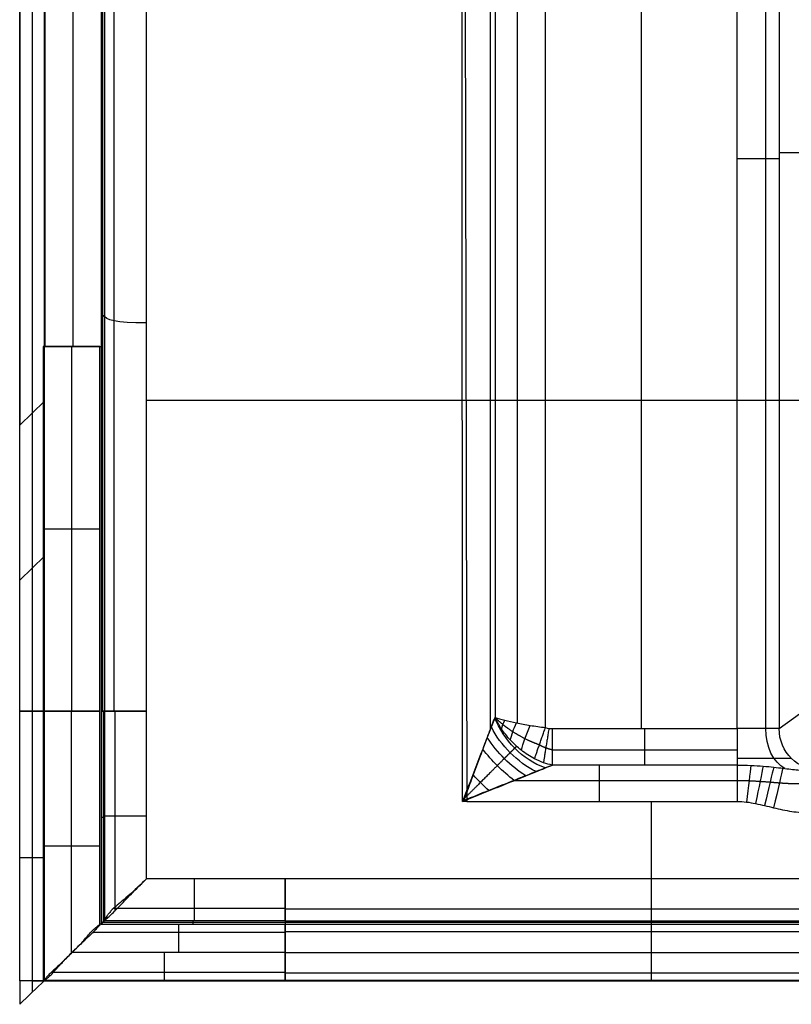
# Model space of a CAD drawing. Header units: millimetres. Extents: x -600 to 600, y -3 to 460.
# Tile 1 of 123: x -600 to -508, y -3 to 114. Entities that reach past the tile are written whole.
import ezdxf

# ---------------------------------------------------------------- set-up
doc = ezdxf.new("R2010")
doc.units = ezdxf.units.MM
doc.header["$MEASUREMENT"] = 0
doc.layers.add('Predefinito', color=7, linetype='Continuous', true_color=0x000000)

msp = doc.modelspace()

# ---------------------------------------------------------------- linework, layer by layer
at = {"layer": 'Predefinito'}
for p, q in [((-600, 66.08), (-599.83, 454)), ((-599.83, 454), (-600, 66.08)), ((-598.45, 449.28, 68.5), (-598.53, 67.51, 68.5)), ((-597.07, 68.94, 137), (-597.06, 444.55, 137)), ((-547.46, 362.57), (-546.83, 21.34)), ((-544.05, 362.57, 1.34), (-544.05, 29.84, 1.34)), ((-543.46, 204.48, 2), (-543.46, 31.34, 2)), ((-540.81, 204.48, 4.21), (-540.81, 30.66, 4.21)), ((-537.46, 30.13, 5), (-537.46, 204.48, 5)), ((-526.05, 30, 5), (-526.05, 190.23, 5)), ((-514.64, 30, 5), (-514.64, 165.5, 5)), ((-511.26, 30, 6.31), (-511.26, 165.5, 6.31)), ((-509.66, 165.5, 9.56), (-509.66, 30, 9.56)), ((-590.3, 126.64, 137), (-590.3, 32.07, 137)), ((-590.11, 32.08, 136), (-590.11, 126.46, 136)), ((-589.93, 126.27, 135), (-589.93, 32.08, 135)), ((-588.77, 32.08, 131.19), (-588.77, 125.57, 131.19)), ((-584.93, 32.07, 130), (-584.93, 125.35, 130)), ((-509.66, 98.52, 9.56), (-500.02, 98.52, 119.81)), ((-597.21, 75.46, 137), (-597.21, 32.07, 137)), ((-593.83, 75.45, 140.01), (-593.83, 32.07, 140.01)), ((-590.45, 32.07, 137), (-590.45, 75.45, 137)), ((-597.06, 68.94, 137), (-600, 66.08)), ((-600, 66.08), (-597.07, 68.94, 137)), ((-597.06, 32.07, 137), (-597.06, 68.94, 137)), ((-584.93, 69.05, 130), (-318.34, 69.05, 130)), ((-598.53, 67.51, 68.5), (-598.53, 32.07, 68.5)), ((-600, 32.07), (-600, 66.08)), ((-597.06, 50.51, 137), (-600, 47.65)), ((-509.66, 30, 9.56), (-500.09, 36.94, 119)), ((-600, 0), (-600, 32.07)), ((-600, 32.07), (-597.06, 32.07, 137)), ((-598.5, 32.07, 68.5), (-598.5, -1.34, 68.5)), ((-597.21, 32.07, 137), (-597.21, -0.02, 137)), ((-597.06, 0.05, 137), (-597.06, 32.07, 137)), ((-593.87, 32.07, 140.01), (-593.87, 3.28, 140.01)), ((-590.45, 6.75, 137), (-590.45, 32.07, 137)), ((-590.45, 32.07, 137), (-590.45, 32.07, 137)), ((-590.3, 32.07, 137), (-590.3, 6.82, 137)), ((-590.08, 32.07, 136.01), (-590.08, 6.99, 136.01)), ((-589.93, 32.08, 135), (-589.93, 32.07, 135)), ((-589.93, 32.08, 135), (-589.93, 32.08, 135)), ((-589.93, 32.07, 135), (-589.93, 7.18, 135)), ((-588.7, 32.08, 131.18), (-588.7, 8.29, 131.18)), ((-584.93, 12.13, 130), (-584.93, 32.07, 130)), ((-536.63, 30, 5), (-514.64, 30, 5)), ((-536.63, 27.5, 4.33), (-514.64, 27.5, 4.33)), ((-514.64, 25.67, 2.5), (-536.63, 25.67, 2.5)), ((-541.15, 23.84, 0.67), (-514.64, 23.84, 0.67)), ((-546.83, 21.34), (-547.33, 21.34, 0)), ((-546.83, 21.34), (-514.64, 21.34)), ((-524.83, 0), (-524.83, 21.34)), ((-568.41, 12.13, 130), (-584.93, 12.13, 130)), ((568.56, 12.13, 130), (-568.41, 12.13, 130)), ((-568.41, 8.6, 131.46), (-588.84, 8.6, 131.46)), ((-568.41, 8.59, 131.46), (568.56, 8.59, 131.46)), ((-589.98, 7.13, 134.99), (-589.95, 7.13, 134.99)), ((-568.41, 7.13, 134.99), (-589.95, 7.13, 134.99)), ((-589.93, 7.16, 135), (-589.93, 7.18, 135)), ((-568.41, 7.12, 134.99), (-568.41, 7.13, 134.99)), ((449.66, 7.13, 135), (-568.41, 7.12, 134.99)), ((-568.41, 7.13, 134.99), (-568.41, 7.12, 135)), ((-590.36, 6.75, 137), (-590.37, 6.75, 137)), ((-590.36, 6.75, 137), (-568.41, 6.75, 137)), ((-568.41, 6.94, 135.99), (-590.12, 6.94, 135.99)), ((568.56, 6.94, 135.99), (-568.41, 6.94, 135.99)), ((-568.41, 6.75, 137), (568.56, 6.76, 137)), ((-568.41, 5.74, 139.25), (-591.31, 5.74, 139.25)), ((568.56, 5.85, 139.18), (-568.41, 5.84, 139.18)), ((-568.41, 3.38, 140.01), (-593.78, 3.38, 140.01)), ((-568.41, 3.38, 140.01), (568.56, 3.38, 140.01)), ((-600, 0), (-600, -2.78)), ((-449.71, 0), (-600, 0)), ((-598.54, 0, 68.5), (-37.44, 0, 68.5)), ((-590.45, 0, 137), (-597.14, 0, 137)), ((-597.12, 0.07, 137), (-568.41, 0.07, 137)), ((-568.41, 1.02, 139.26), (-596.25, 1.02, 139.26)), ((-568.41, 0, 137), (-590.45, 0, 137)), ((568.56, 0.92, 139.18), (-568.41, 0.92, 139.18)), ((-568.41, 0.07, 137), (568.56, 0.07, 137)), ((568.56, 0, 137), (-568.41, 0, 137))]:
    msp.add_line(p, q, dxfattribs=at)
at = {"layer": 'Predefinito', "extrusion": (7.30863e-15, 1, -7.97597e-15)}
msp.add_arc((514.64, 10, 97.75), 5, 185, 270, dxfattribs=at)
at = {"layer": 'Predefinito', "extrusion": (-0.000539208, -1, -0.000550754)}
msp.add_arc((-593.87, 136.57, -75.21), 3.4, 6.5242, 173.4759, dxfattribs=at)
at = {"layer": 'Predefinito', "extrusion": (-0.000539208, 1, 0.000550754)}
msp.add_arc((593.59, 136.57, 75.85), 3.4, 6.5242, 173.4759, dxfattribs=at)
at = {"layer": 'Predefinito', "extrusion": (0.000539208, 1, 0.000550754)}
for centre in [(593.86, 136.58, 53.52), (593.84, 136.6, 31.83)]:
    msp.add_arc(centre, 3.4, 6.5241, 173.4758, dxfattribs=at)
at = {"layer": 'Predefinito', "extrusion": (-0.517256, -0.517256, -0.68183)}
msp.add_arc((-402.2, 242.18, 263.58), 7.5, 55.7127, 124.2826, dxfattribs=at)
at = {"layer": 'Predefinito', "extrusion": (-0.657207, 0.50802, -0.556772)}
msp.add_arc((305.16, 247.53, 370.37), 5, 52.7175, 66.7137, dxfattribs=at)
at = {"layer": 'Predefinito', "extrusion": (-0.779835, 0.479909, -0.401926)}
msp.add_arc((256.16, 190.57, 434.86), 5, 48.2729, 76.107, dxfattribs=at)
at = {"layer": 'Predefinito', "extrusion": (-0.575528, -0.575528, -0.580978)}
msp.add_arc((-402.2, 205.75, 294.78), 7.5, 59.8444, 120.0003, dxfattribs=at)
at = {"layer": 'Predefinito', "extrusion": (-0.87938, 0.423214, -0.21813)}
msp.add_arc((205.96, 108.56, 486.04), 5, 43.2048, 84.0072, dxfattribs=at)
at = {"layer": 'Predefinito', "extrusion": (-1, 0, 0)}
msp.add_arc((-30, 0, 525.64), 5, 30, 90, dxfattribs=at)
at = {"layer": 'Predefinito', "extrusion": (1, 3.93823e-14, 2.27374e-14)}
msp.add_arc((30, 0, -514.64), 5, 90, 150, dxfattribs=at)
at = {"layer": 'Predefinito', "extrusion": (-5.15163e-15, 1, -8.38888e-15)}
msp.add_arc((514.64, 10, 30), 5, 185, 270, dxfattribs=at)
at = {"layer": 'Predefinito', "extrusion": (-0.737277, -7.61153e-14, -0.67559)}
msp.add_arc((-30, 345.06, 372.68), 5, 18.7773, 90, dxfattribs=at)
at = {"layer": 'Predefinito', "extrusion": (-0.087156, 3.38256e-15, -0.996195)}
msp.add_arc((-30, 503.56, 34.89), 5, 360, 90, dxfattribs=at)
at = {"layer": 'Predefinito', "extrusion": (-0.620361, -0.620361, -0.479902)}
msp.add_arc((-402.2, 169.06, 319.24), 7.5, 64.3636, 115.263, dxfattribs=at)
at = {"layer": 'Predefinito', "extrusion": (-0.653973, -0.653973, -0.380316)}
msp.add_arc((-402.2, 132.74, 338.06), 7.5, 69.1774, 110.1725, dxfattribs=at)
at = {"layer": 'Predefinito', "extrusion": (1.41964e-15, -1, -1.54926e-15)}
msp.add_arc((-514.64, 10, -26.49), 6.44, 270, 355, dxfattribs=at)
at = {"layer": 'Predefinito', "extrusion": (1, -3.39428e-13, 5.87907e-13)}
msp.add_arc((21.34, 5, -531.05), 5, 270, 330, dxfattribs=at)
at = {"layer": 'Predefinito', "extrusion": (-1, 4.29904e-11, 2.40367e-11)}
msp.add_arc((-21.34, 5, 514.64), 5, 210, 270, dxfattribs=at)
at = {"layer": 'Predefinito', "extrusion": (-0.992916, 0.118819, 1.95712e-13)}
msp.add_arc((39.9, 5, 512.44), 5, 208.4795, 270, dxfattribs=at)
at = {"layer": 'Predefinito', "extrusion": (-0.979884, 0.199569, 7.14048e-14)}
msp.add_arc((81.6, 5, 506.37), 5, 204.6455, 270, dxfattribs=at)
at = {"layer": 'Predefinito', "extrusion": (-0.9723, 0.233735, -1.87472e-13)}
msp.add_arc((99.26, 5, 502.11), 5, 199.8011, 270, dxfattribs=at)
at = {"layer": 'Predefinito', "extrusion": (-0.973293, 0.229566, 1.78021e-13)}
msp.add_arc((97.11, 5, 501.43), 5, 194.8977, 270, dxfattribs=at)
at = {"layer": 'Predefinito', "extrusion": (-0.694595, -0.694595, -0.187286)}
msp.add_arc((-402.2, 61.87, 362.24), 7.5, 79.3922, 99.29, dxfattribs=at)
at = {"layer": 'Predefinito'}
for points in [[(-597.21, 437.46, 137), (-597.21, 316.79, 137), (-597.01, 196.12, 137), (-597.01, 75.45, 137)], [(-593.63, 75.45, 140.01), (-593.67, 195.49, 139.99), (-593.79, 315.53, 140.04), (-593.83, 435.56, 140.02)], [(-590.26, 75.45, 137), (-590.32, 194.85, 137), (-590.38, 314.26, 137), (-590.45, 433.66, 137)], [(-547.33, 21.34, 0), (-547.38, 135.08, 0), (-547.42, 248.83, 0), (-547.46, 362.57)], [(-589.93, 78.99, 135), (-590.05, 79.11, 135.67), (-590.17, 79.24, 136.33), (-590.3, 79.36, 137)], [(-584.93, 78.26, 130), (-588.51, 78.26, 130), (-589.93, 78.54, 131.51), (-589.93, 79.18, 135)], [(-597.06, 32.07, 137), (-597.99, 32.07, 91.33), (-598.99, 32.07, 45.67), (-600, 32.07)], [(-590.45, 32.07, 137), (-590.97, 32.07, 141.02), (-596.8, 32.07, 141.02), (-597.21, 32.07, 137)], [(-590.3, 32.07, 137), (-590.17, 32.08, 136.33), (-590.05, 32.08, 135.67), (-589.93, 32.08, 135)], [(-589.93, 32.07, 135), (-590.02, 32.07, 135.68), (-590.11, 32.07, 136.34), (-590.3, 32.07, 137)], [(-584.93, 32.07, 130), (-588.41, 32.08, 130.01), (-589.84, 32.08, 131.48), (-589.93, 32.08, 135)], [(-537.46, 30.13, 5), (-537.19, 30.04, 5), (-536.92, 30, 5), (-536.63, 30, 5)], [(-536.63, 25.67, 2.5), (-537.35, 25.8, 2.73), (-538.05, 26.05, 2.93), (-538.76, 26.42, 3.08)], [(-589.93, 19.45, 135), (-590.02, 19.45, 135.68), (-590.11, 19.45, 136.34), (-590.3, 19.45, 137)], [(-589.93, 19.63, 135), (-589.84, 19.63, 131.48), (-588.41, 19.63, 130.01), (-584.93, 19.62, 130)], [(-590.45, 16.03, 137), (-590.97, 16.03, 141.02), (-596.8, 16.03, 141.02), (-597.21, 16.03, 137)], [(-597.06, 14.65, 137), (-597.99, 14.65, 91.33), (-598.99, 14.65, 45.67), (-600, 14.65)], [(-579.2, 7.13, 134.99), (-579.2, 7.13, 132.24), (-579.2, 9.37, 130), (-579.2, 12.13, 130)], [(-568.41, 7.12, 134.99), (-568.41, 7.14, 132.23), (-568.41, 9.37, 130), (-568.41, 12.13, 130)], [(-589.95, 7.13, 134.99), (-590.06, 7, 135.67), (-590.17, 6.87, 136.34), (-590.36, 6.75, 137)], [(-590.24, 6.82, 136.77), (-590.09, 6.97, 136.19), (-590.01, 7.06, 135.61), (-589.93, 7.16, 135)], [(-589.93, 7.18, 135), (-589.92, 7.18, 134.82), (-589.92, 7.18, 134.64), (-589.9, 7.18, 134.47)], [(-579.38, 6.76, 136.99), (-579.38, 6.88, 136.32), (-579.38, 7, 135.66), (-579.38, 7.13, 134.99)], [(-568.41, 7.13, 135), (-568.41, 7, 135.66), (-568.41, 6.88, 136.33), (-568.41, 6.75, 137)], [(-568.41, 7.13, 134.99), (-568.41, 7.13, 134.99), (-568.41, 7.13, 134.99), (-568.41, 7.13, 135)], [(-568.41, 7.12, 134.99), (-568.41, 7.12, 134.99), (-568.41, 7.12, 134.99), (-568.41, 7.13, 134.99)], [(-568.41, 7.13, 135), (-229.05, 7.13, 135), (110.3, 7.13, 135), (449.66, 7.13, 135)], [(-590.3, 6.82, 137), (-590.27, 6.82, 136.92), (-590.25, 6.82, 136.84), (-590.24, 6.82, 136.77)], [(-581.09, 3.38, 140.01), (-581.09, 5.42, 139.84), (-581.09, 6.51, 139.16), (-581.09, 6.75, 137)], [(-568.41, 3.38, 140.01), (-568.41, 5.42, 139.84), (-568.41, 6.51, 139.16), (-568.41, 6.75, 137)], [(-568.41, 6.75, 137), (-568.41, 6.53, 138.99), (-568.41, 5.68, 139.82), (-568.41, 3.38, 140.01)], [(-582.76, 0.07, 137), (-582.76, 0.24, 139.18), (-582.76, 1.34, 139.84), (-582.76, 3.38, 140.01)], [(-568.41, 0.07, 137), (-568.41, 0.24, 139.18), (-568.41, 1.34, 139.84), (-568.41, 3.38, 140.01)], [(-568.41, 3.38, 140.01), (-568.41, 1.07, 139.82), (-568.41, 0.23, 138.99), (-568.41, 0.07, 137)], [(-600, -2.78), (-598.99, -1.81, 45.66), (-597.99, -0.84, 91.33), (-597.06, 0.05, 137)], [(-597.14, 0, 137), (-598.04, 0, 91.33), (-599.02, 0, 45.67), (-600, 0)], [(-597.12, 0.08, 137.18), (-597.12, 0.08, 137.12), (-597.12, 0.07, 137.06), (-597.12, 0.07, 137)]]:
    msp.add_open_spline(points, degree=3, dxfattribs=at)
for points, knots in [([(-589.93, 32.08, 135), (-589.93, 32.08, 133.28), (-589.58, 32.08, 132.03), (-587.99, 32.08, 130.39), (-586.75, 32.08, 130), (-584.93, 32.07, 130)], [0.011194, 0.011194, 0.011194, 0.011194, 4.111061, 4.111061, 8.213761, 8.213761, 8.213761, 8.213761]), ([(-543.46, 31.34, 2), (-543.76, 30.58, 1.6), (-544.08, 29.76, 1.29), (-544.72, 28.11, 0.8), (-545.05, 27.27, 0.61), (-545.7, 25.58, 0.31), (-546.02, 24.73, 0.2), (-546.68, 23.03, 0.05), (-547.01, 22.18, 0.01), (-547.33, 21.34, 0)], [-1.976824, -1.976824, -1.976824, -1.976824, -1.7463681, -1.7463681, -1.5140471, -1.5140471, -1.2818308, -1.2818308, -1.0495288, -1.0495288, -1.0495288, -1.0495288]), ([(-547.16, 21.46, 0), (-547.15, 21.5, 0), (-547.13, 21.55, 0), (-547.06, 21.73, 0.01), (-547.03, 21.8, 0.01), (-546.95, 22.01, 0.02), (-546.92, 22.1, 0.02), (-546.83, 22.34, 0.03), (-546.77, 22.5, 0.04), (-546.51, 23.21, 0.08), (-546.22, 23.98, 0.14), (-545.74, 25.29, 0.3), (-545.57, 25.73, 0.36), (-545.26, 26.57, 0.5), (-545.12, 26.95, 0.58), (-544.7, 28.1, 0.82), (-544.42, 28.84, 1.02), (-543.91, 30.19, 1.47), (-543.67, 30.8, 1.72), (-543.46, 31.34, 2)], [1.059419, 1.059419, 1.059419, 1.059419, 1.2894971, 1.2894971, 1.4044206, 1.4044206, 1.4620315, 1.4620315, 1.5196424, 1.5196424, 1.6342839, 1.6342839, 1.6883458, 1.6883458, 1.7424077, 1.7424077, 1.8596444, 1.8596444, 1.976824, 1.976824, 1.976824, 1.976824]), ([(-538.76, 26.42, 3.08), (-539.32, 26.71, 3.2), (-539.84, 27.05, 3.26), (-540.79, 27.8, 3.28), (-541.23, 28.2, 3.23), (-542.03, 29.07, 3.04), (-542.38, 29.51, 2.9), (-542.98, 30.42, 2.52), (-543.24, 30.88, 2.29), (-543.46, 31.34, 2)], [0, 0, 0, 0, 1.790894, 1.790894, 3.581789, 3.581789, 5.372683, 5.372683, 7.163577, 7.163577, 7.163577, 7.163577]), ([(-543.46, 31.34, 2), (-543.12, 31.23, 2.45), (-542.73, 31.12, 2.86), (-541.88, 30.9, 3.58), (-541.41, 30.79, 3.9), (-540.38, 30.58, 4.43), (-539.84, 30.48, 4.64), (-538.69, 30.29, 4.92), (-538.09, 30.21, 5), (-537.46, 30.13, 5)], [-7.163577, -7.163577, -7.163577, -7.163577, -5.372683, -5.372683, -3.581789, -3.581789, -1.790894, -1.790894, 0, 0, 0, 0]), ([(-547.33, 21.34, 0), (-546.32, 21.75, 0), (-545.27, 22.17, 0.05), (-543.21, 23.01, 0.27), (-542.19, 23.42, 0.43), (-540.28, 24.19, 0.87), (-539.39, 24.55, 1.14), (-537.83, 25.18, 1.77), (-537.17, 25.45, 2.13), (-536.63, 25.67, 2.5)], [-1.049529, -1.049529, -1.049529, -1.049529, -0.787747, -0.787747, -0.526176, -0.526176, -0.264249, -0.264249, -0.002331, -0.002331, -0.002331, -0.002331]), ([(-536.63, 25.67, 2.5), (-536.9, 25.57, 2.32), (-537.19, 25.45, 2.14), (-537.83, 25.19, 1.8), (-538.19, 25.05, 1.64), (-538.97, 24.74, 1.33), (-539.38, 24.57, 1.18), (-540.25, 24.23, 0.91), (-540.7, 24.04, 0.79), (-542.12, 23.47, 0.46), (-543.15, 23.07, 0.29), (-545.17, 22.26, 0.07), (-546.16, 21.86, 0.01), (-547.16, 21.46, 0)], [-2.617994, -2.617994, -2.617994, -2.617994, -2.492592, -2.492592, -2.360907, -2.360907, -2.229222, -2.229222, -2.097537, -2.097537, -1.834167, -1.834167, -1.594674, -1.594674, -1.594674, -1.594674]), ([(-514.64, 25.67, 2.5), (-514.09, 25.67, 2.5), (-513.54, 25.66, 2.54), (-512.51, 25.61, 2.69), (-512.02, 25.58, 2.79), (-511.11, 25.51, 3.04), (-510.69, 25.47, 3.17), (-509.91, 25.38, 3.44), (-509.55, 25.34, 3.58), (-508.55, 25.21, 3.98), (-507.98, 25.14, 4.23), (-506.93, 25.03, 4.66), (-506.45, 25, 4.84), (-505.98, 25, 5)], [0, 0, 0, 0, 1.139029, 1.139029, 2.278057, 2.278057, 3.417086, 3.417086, 4.556114, 4.556114, 6.834171, 6.834171, 9.112228, 9.112228, 9.112228, 9.112228]), ([(-514.64, 21.34), (-514.27, 21.34), (-513.91, 21.32), (-513.19, 21.23), (-512.83, 21.17), (-512.11, 21.02), (-511.75, 20.94), (-511.04, 20.77), (-510.68, 20.68), (-509.62, 20.43), (-508.9, 20.27), (-507.45, 20.06), (-506.72, 20), (-505.98, 20)], [0, 0, 0, 0, 1.139029, 1.139029, 2.278057, 2.278057, 3.417086, 3.417086, 4.556114, 4.556114, 6.834171, 6.834171, 9.112228, 9.112228, 9.112228, 9.112228]), ([(-584.93, 12.13, 130), (-585.23, 11.83, 130), (-585.52, 11.55, 130.03), (-586.11, 10.99, 130.12), (-586.4, 10.72, 130.19), (-586.99, 10.19, 130.38), (-587.29, 9.94, 130.49), (-587.87, 9.46, 130.76), (-588.15, 9.22, 130.92), (-588.7, 8.75, 131.3), (-588.94, 8.53, 131.51), (-589.24, 8.21, 131.9), (-589.33, 8.1, 132.03), (-589.5, 7.9, 132.33), (-589.57, 7.8, 132.5), (-589.76, 7.53, 133), (-589.84, 7.38, 133.37), (-589.94, 7.18, 134.15), (-589.97, 7.13, 134.56), (-589.98, 7.13, 134.99)], [0, 0, 0, 0, 1.219311, 1.219311, 2.439079, 2.439079, 3.659293, 3.659293, 4.878875, 4.878875, 6.138662, 6.138662, 6.757702, 6.757702, 7.376741, 7.376741, 8.593718, 8.593718, 9.809804, 9.809804, 9.809804, 9.809804]), ([(-589.9, 7.18, 134.47), (-589.87, 7.21, 133.99), (-589.81, 7.26, 133.56), (-589.63, 7.42, 132.78), (-589.51, 7.53, 132.43), (-589.21, 7.8, 131.82), (-589.04, 7.96, 131.56), (-588.67, 8.33, 131.13), (-588.46, 8.54, 130.95), (-588.01, 9.01, 130.64), (-587.77, 9.26, 130.51), (-587.26, 9.79, 130.31), (-586.99, 10.07, 130.23), (-586.16, 10.91, 130.05), (-585.56, 11.5, 130), (-584.93, 12.13, 130)], [-9.43048, -9.43048, -9.43048, -9.43048, -8.261505, -8.261505, -7.092266, -7.092266, -5.889583, -5.889583, -4.681029, -4.681029, -3.527412, -3.527412, -2.369658, -2.369658, 0, 0, 0, 0]), ([(-590.37, 6.75, 137), (-590.4, 6.72, 137.33), (-590.46, 6.66, 137.62), (-590.59, 6.51, 138.15), (-590.67, 6.41, 138.37), (-590.87, 6.19, 138.77), (-590.98, 6.07, 138.93), (-591.24, 5.81, 139.21), (-591.38, 5.66, 139.32), (-591.7, 5.36, 139.52), (-591.88, 5.2, 139.6), (-592.24, 4.87, 139.74), (-592.42, 4.69, 139.79), (-592.98, 4.16, 139.93), (-593.37, 3.78, 139.98), (-593.78, 3.38, 140.01)], [0, 0, 0, 0, 0.770829, 0.770829, 1.539596, 1.539596, 2.341558, 2.341558, 3.152371, 3.152371, 3.916788, 3.916788, 4.680565, 4.680565, 6.255433, 6.255433, 6.255433, 6.255433]), ([(-593.78, 3.38, 140.01), (-593.6, 3.55, 140.01), (-593.43, 3.72, 139.99), (-593.08, 4.07, 139.93), (-592.91, 4.24, 139.89), (-592.58, 4.59, 139.79), (-592.43, 4.77, 139.72), (-592.12, 5.12, 139.57), (-591.97, 5.3, 139.48), (-591.67, 5.64, 139.27), (-591.53, 5.8, 139.15), (-591.25, 6.09, 138.87), (-591.11, 6.22, 138.7), (-590.73, 6.55, 138.11), (-590.53, 6.67, 137.61), (-590.45, 6.75, 137)], [-6.255433, -6.255433, -6.255433, -6.255433, -5.476886, -5.476886, -4.697005, -4.697005, -3.918122, -3.918122, -3.139243, -3.139243, -2.352932, -2.352932, -1.567912, -1.567912, -0.007886, -0.007886, -0.007886, -0.007886]), ([(-597.21, -0.02, 137), (-597.17, 0.01, 137.31), (-597.11, 0.05, 137.6), (-596.93, 0.17, 138.12), (-596.81, 0.25, 138.35), (-596.55, 0.46, 138.76), (-596.41, 0.59, 138.93), (-596.12, 0.88, 139.21), (-595.97, 1.05, 139.33), (-595.66, 1.39, 139.54), (-595.5, 1.57, 139.63), (-595.18, 1.94, 139.77), (-595.01, 2.12, 139.84), (-594.67, 2.48, 139.93), (-594.49, 2.66, 139.97), (-594.13, 3.02, 140.01), (-593.95, 3.2, 140.02), (-593.78, 3.38, 140.01)], [-6.22901, -6.22901, -6.22901, -6.22901, -5.453762, -5.453762, -4.680467, -4.680467, -3.896972, -3.896972, -3.110308, -3.110308, -2.333352, -2.333352, -1.555812, -1.555812, -0.777922, -0.777922, 0, 0, 0, 0]), ([(-593.78, 3.38, 140.01), (-594.17, 2.99, 139.98), (-594.55, 2.61, 139.93), (-595.09, 2.09, 139.8), (-595.28, 1.92, 139.75), (-595.63, 1.6, 139.62), (-595.8, 1.44, 139.55), (-596.12, 1.15, 139.37), (-596.26, 1.01, 139.26), (-596.52, 0.75, 139), (-596.64, 0.63, 138.85), (-596.83, 0.41, 138.48), (-596.91, 0.32, 138.26), (-597.04, 0.17, 137.77), (-597.09, 0.12, 137.49), (-597.12, 0.08, 137.18)], [0, 0, 0, 0, 1.53648, 1.53648, 2.280962, 2.280962, 3.023613, 3.023613, 3.8119, 3.8119, 4.593764, 4.593764, 5.34621, 5.34621, 6.099602, 6.099602, 6.099602, 6.099602])]:
    msp.add_open_spline(points, degree=3, knots=knots, dxfattribs=at)
for points, weights, knots in [([(-538.18, 28.07, 4.49), (-538.81, 28.29, 4.5), (-539.38, 28.54, 4.42), (-540.42, 29.07, 4.17), (-540.9, 29.34, 4), (-541.78, 29.91, 3.55), (-542.17, 30.19, 3.29), (-542.87, 30.76, 2.7), (-543.18, 31.05, 2.37), (-543.46, 31.34, 2)], [0.94949889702, 0.955804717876, 0.96246557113, 0.974809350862, 0.980528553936, 0.990116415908, 0.993807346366, 0.998742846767, 1.00000116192, 1], [0, 0, 0, 0, 1.790894, 1.790894, 3.581789, 3.581789, 5.372683, 5.372683, 7.163577, 7.163577, 7.163577, 7.163577]), ([(-540.89, 27.91, 3.25), (-540.96, 27.84, 3.15), (-541.03, 27.77, 3.04), (-541.27, 27.53, 2.73), (-541.45, 27.35, 2.52), (-541.87, 26.93, 2.1), (-542.1, 26.7, 1.89), (-542.61, 26.19, 1.5), (-542.89, 25.91, 1.31), (-543.79, 25.01, 0.79), (-544.47, 24.33, 0.49), (-545.79, 23.01, 0.14), (-546.42, 22.38, 0.04), (-547.05, 21.75, 0.01)], [0.903042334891, 0.906350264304, 0.909718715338, 0.919506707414, 0.925986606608, 0.938677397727, 0.944888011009, 0.956669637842, 0.962240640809, 0.977547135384, 0.985842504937, 0.996078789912, 0.99889418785, 0.999733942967], [-2.5624491, -2.5624491, -2.5624491, -2.5624491, -2.492592, -2.492592, -2.3609069, -2.3609069, -2.2292218, -2.2292218, -2.0975367, -2.0975367, -1.8341665, -1.8341665, -1.6172032, -1.6172032, -1.6172032, -1.6172032]), ([(-514.64, 23.84, 0.67), (-514.17, 23.84, 0.67), (-513.7, 23.83, 0.68), (-512.79, 23.79, 0.72), (-512.35, 23.77, 0.76), (-511.51, 23.71, 0.83), (-511.11, 23.68, 0.87), (-510.34, 23.62, 0.95), (-509.98, 23.59, 0.99), (-508.92, 23.51, 1.12), (-508.29, 23.47, 1.2), (-507.09, 23.46, 1.34), (-506.52, 23.48, 1.41), (-505.98, 23.54, 1.46)], [0.933012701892, 0.933023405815, 0.931808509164, 0.927506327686, 0.924429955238, 0.917295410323, 0.913247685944, 0.904907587, 0.900614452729, 0.887985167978, 0.879953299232, 0.865598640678, 0.859214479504, 0.853553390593], [0, 0, 0, 0, 1.139029, 1.139029, 2.278057, 2.278057, 3.417086, 3.417086, 4.556114, 4.556114, 6.834171, 6.834171, 9.112228, 9.112228, 9.112228, 9.112228])]:
    msp.add_rational_spline(points, weights, degree=3, knots=knots, dxfattribs=at)
for points, weights, degree in [([(-538.76, 26.42, 3.08), (-538.27, 27.84, 5), (-537.46, 30.13, 5)], [1, 0.898997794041, 1], 2), ([(-537.05, 30.03, 5), (-537.47, 27.43, 5), (-537.7, 25.96, 2.82)], [1, 0.884433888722, 1], 2), ([(-536.63, 25.67, 2.5), (-536.63, 27.11, 5), (-536.63, 30, 5)], [1, 0.866025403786, 1], 2), ([(-538.18, 28.07, 4.49), (-537.68, 27.8, 4.45), (-537.16, 27.62, 4.4), (-536.63, 27.5, 4.33)], [0.94949889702, 0.945347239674, 0.939727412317, 0.933012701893], 3), ([(-568.41, 12.13, 130), (-568.41, 9.2, 130), (-568.41, 7.13, 132.06), (-568.41, 7.12, 134.99)], [1, 0.805205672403, 0.804934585, 0.999257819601], 3)]:
    msp.add_rational_spline(points, weights, degree=degree, dxfattribs=at)

doc.saveas('drawing.dxf')
